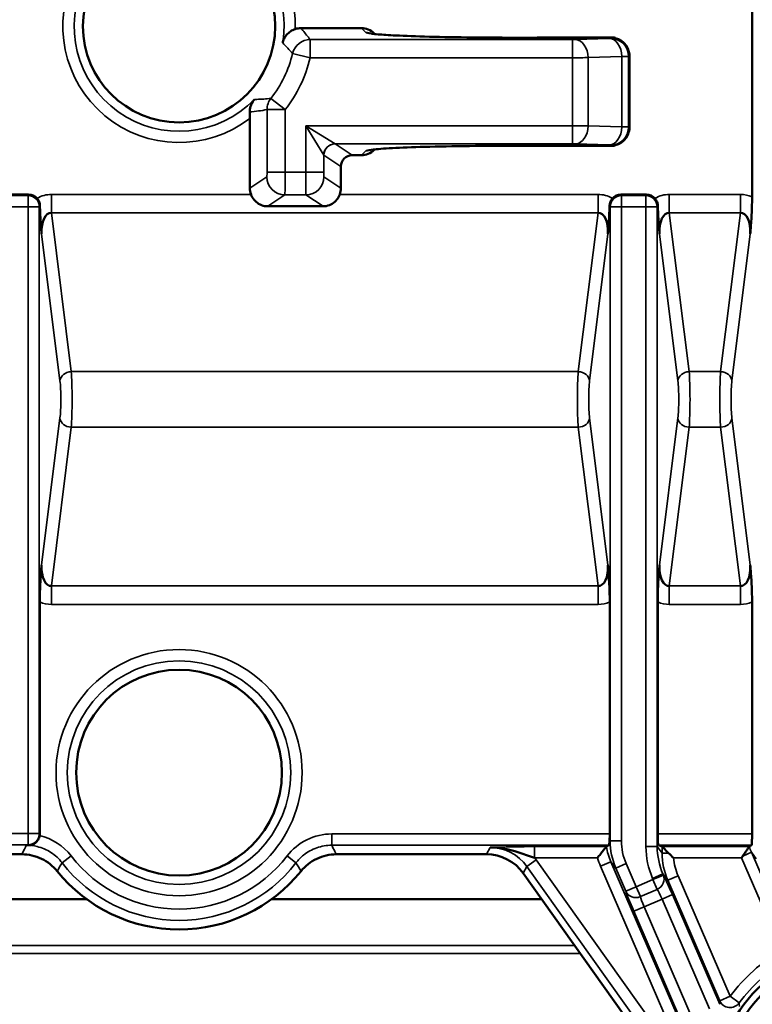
# Model space of a CAD drawing. Header units: millimetres. Extents: x 0 to 4638, y -120 to 1188.
# Tile 48 of 256: x 283 to 316, y 748 to 792. Entities that reach past the tile are written whole.
import ezdxf

# ---------------------------------------------------------------- set-up
doc = ezdxf.new("R2010")
doc.units = ezdxf.units.MM
doc.header["$LTSCALE"] = 2
doc.layers.add('Sichtbar (ISO)', color=7, linetype='Continuous', lineweight=50)
doc.layers.add('Sichtbar schmal (ISO)', color=7, linetype='Continuous', lineweight=35)

msp = doc.modelspace()

# ---------------------------------------------------------------- linework, layer by layer
at = {"layer": 'Sichtbar (ISO)'}
for p, q in [((315.7371, 794.4272), (315.7371, 783.9033)), ((298.4565, 791.3681), (295.7808, 791.3681)), ((299.0231, 791.1333), (299.0477, 791.1087)), ((307.4763, 790.9574), (309.516, 790.9574)), ((310.3159, 786.9597), (310.3159, 790.1575)), ((293.5266, 787.3745), (293.5266, 784.2957)), ((299.0231, 785.984), (299.0477, 786.0086)), ((309.516, 786.1599), (307.4763, 786.1599)), ((298.4565, 785.7492), (298.0531, 785.7492)), ((297.5533, 784.2957), (297.5533, 785.2498)), ((282.6071, 784.0172), (283.7409, 784.0172)), ((311.069, 784.0172), (309.9351, 784.0172)), ((294.3185, 783.4914), (296.7615, 783.4914)), ((284.2352, 766.0004), (284.2352, 755.758)), ((309.4408, 766.0004), (309.4408, 755.742)), ((311.5633, 766.0004), (311.5633, 755.742)), ((315.7371, 766.0004), (315.7371, 755.742)), ((311.6055, 755.2423), (311.7591, 755.181)), ((311.7613, 755.1794), (312.0475, 754.8932)), ((283.4457, 754.8401), (270.8036, 754.8401)), ((297.3436, 754.8401), (303.9895, 754.8401)), ((315.2704, 754.6813), (315.3249, 754.7642)), ((305.6178, 754.0006), (310.6083, 746.9906)), ((286.2799, 752.8629), (266.1449, 752.8629)), ((306.4278, 752.8629), (294.5095, 752.8629))]:
    msp.add_line(p, q, dxfattribs=at)
for centre, radius in [((290.3947, 791.4519), 4.25), ((290.3947, 758.4519), 4.5502), ((320.3947, 744.4519), 6.2657), ((320.3947, 744.4519), 5.95)]:
    msp.add_circle(centre, radius, dxfattribs=at)
for centre, radius, start, end in [((295.7808, 790.5682), 0.7999, 89.9987, 107.92447), ((296.8947, 784.9519), 2, 204.83186, 204.83445), ((290.3947, 758.4519), 6.9324, 218.91719, 321.08281)]:
    msp.add_arc(centre, radius, start, end, dxfattribs=at)
for centre, major_axis, ratio, start_param, end_param in [((298.4575, 790.5676), (0.5664, -0.5664), 0.9987828, 1.5707963, 2.3568035), ((298.4575, 786.5497), (0.5664, 0.5664), 0.9987828, 3.9263818, 4.712389), ((298.054, 785.2489), (0.4169, -0.2778), 0.9980229, 2.159478, 3.7284478), ((294.3277, 784.2971), (-0.6671, -0.4445), 0.9980229, 5.6963301, 6.0517412), ((296.7522, 784.2971), (-0.6671, 0.4445), 0.9980229, 3.3730367, 3.7284478), ((283.7333, 783.5095), (0.2265, 0.4565), 0.9811726, 5.8785222, 6.7362425), ((309.9427, 783.5095), (-0.2265, 0.4565), 0.9811726, 5.8301281, 6.6878484), ((311.0614, 783.5095), (0.2265, 0.4565), 0.9811726, 5.8785222, 6.7362425), ((284.8246, 782.1861), (-0.1263, 1.0109), 0.4907726, 6.1814492, 7.7017678), ((308.8514, 782.1861), (0.1263, 1.0109), 0.4907726, 4.8646028, 6.3849214), ((312.1527, 782.1861), (-0.1263, 1.0109), 0.4907726, 6.1814492, 7.7017678), ((315.1477, 782.1861), (0.1263, 1.0109), 0.4907726, 4.8646028, 6.3849214), ((284.8246, 767.7177), (-0.1263, -1.0109), 0.4907726, 4.8646028, 6.3849214), ((308.8514, 767.7177), (-0.1263, 1.0109), 0.4907726, 3.0398565, 4.5601751), ((312.1527, 767.7177), (-0.1263, -1.0109), 0.4907726, 4.8646028, 6.3849214), ((315.1477, 767.7177), (-0.1263, 1.0109), 0.4907726, 3.0398565, 4.5601751), ((283.7333, 755.7595), (-0.4664, 0.1862), 0.9955924, 3.3445233, 3.5198444), ((309.3971, 755.742), (0, -0.5), 0.0874887, 0.9955093, 1.5707963), ((311.607, 755.742), (0, 0.5), 0.0874887, 1.5707963, 3.1066861), ((315.6934, 755.742), (0, 0.5), 0.0874887, 4.1718015, 4.712389), ((309.3827, 754.7013), (-0.0891, 0.48), 0.0662287, 0.0233405, 0.0547211), ((312.5527, 755.2992), (-3.4755, -0.3632), 0.173864, 5.822755, 5.9103821), ((311.7575, 754.6813), (0, -0.5), 0.0874887, 3.0543262, 3.1066861), ((315.7516, 754.7254), (-0.133, 0.4559), 0.0534001, 0.0209879, 0.0397213), ((317.8602, 755.3053), (-2.317, -0.2422), 0.173864, 5.8762328, 6.0093859), ((303.9883, 752.8389), (0.9173, 1.779), 0.9992291, 5.8074407, 6.7589299)]:
    msp.add_ellipse(centre, major_axis=major_axis, ratio=ratio, start_param=start_param, end_param=end_param, dxfattribs=at)
for points, knots in [([(295.5346, 791.3293), (295.4974, 791.3172), (295.4613, 791.3027), (295.3902, 791.2684), (295.3558, 791.2486), (295.2542, 791.1806), (295.1954, 791.1262), (295.1021, 791.0144), (295.0656, 790.9564), (295.0099, 790.8386), (294.99, 790.7778), (294.9776, 790.7151), (294.9774, 790.7139), (294.9772, 790.7127)], [-0.10136259, -0.10136259, -0.10136259, -0.10136259, -0.08954504, -0.08954504, -0.07712049, -0.07712049, -0.05026199, -0.05026199, -0.02497561, -0.02497561, 0, 0, 0.00047919, 0.00047919, 0.00047919, 0.00047919]), ([(298.8984, 791.1293), (298.8984, 791.1293), (298.9155, 791.1259), (298.9944, 791.1143), (299.0849, 791.104), (299.3932, 791.077), (299.6619, 791.0598), (300.3914, 791.0243), (300.8957, 791.0064), (302.0391, 790.9773), (302.6945, 790.9659), (304.0556, 790.9508), (304.7785, 790.9469), (306.147, 790.9471), (306.8086, 790.9504), (307.4339, 790.9571)], [0.0933544, 0.0933544, 0.0933544, 0.0933544, 0.1429752, 0.1429752, 0.2423429, 0.2423429, 0.4107725, 0.4107725, 0.6223476, 0.6223476, 0.8366347, 0.8366347, 1.0508702, 1.0508702, 1.2471849, 1.2471849, 1.2471849, 1.2471849]), ([(293.727, 788.2206), (293.7265, 788.22), (293.7257, 788.2192), (293.6804, 788.1691), (293.6205, 788.089), (293.5592, 787.93), (293.5447, 787.8783), (293.5268, 787.7735), (293.5226, 787.7205), (293.5237, 787.6657)], [-0.082012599, -0.082012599, -0.082012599, -0.082012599, -0.081475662, -0.081475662, -0.037109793, -0.037109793, -0.017764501, -0.017764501, 0, 0, 0, 0]), ([(293.5237, 787.6657), (293.5239, 787.6567), (293.5241, 787.6478), (293.5258, 787.5593), (293.5266, 787.4592), (293.5266, 787.3745)], [-0.11205311, -0.11205311, -0.11205311, -0.11205311, -0.109253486, -0.109253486, -0.083854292, -0.083854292, -0.083854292, -0.083854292]), ([(307.4339, 786.1602), (306.7719, 786.1672), (306.0688, 786.1706), (304.6535, 786.1699), (303.9238, 786.1655), (302.5295, 786.149), (301.8492, 786.1362), (300.7079, 786.1047), (300.2209, 786.086), (299.4458, 786.0451), (299.1428, 786.021), (298.9365, 785.9951), (298.9, 785.9884), (298.8984, 785.988), (298.8984, 785.988), (298.8984, 785.988)], [0, 0, 0, 0, 0.2078342, 0.2078342, 0.4246165, 0.4246165, 0.6498539, 0.6498539, 0.862809, 0.862809, 1.0782876, 1.0782876, 1.1514097, 1.1514097, 1.1529202, 1.1529202, 1.1529202, 1.1529202]), ([(284.24, 783.5268), (284.2386, 783.5831), (284.2271, 783.6393), (284.1854, 783.7463), (284.156, 783.7959), (284.117, 783.8434)], [0.000317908, 0.000317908, 0.000317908, 0.000317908, 0.0178939, 0.0178939, 0.035128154, 0.035128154, 0.035128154, 0.035128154]), ([(293.5767, 784.0172), (293.5917, 783.9773), (293.6097, 783.9379), (293.6773, 783.8174), (293.7385, 783.7433), (293.8712, 783.6271), (293.953, 783.5762), (294.1309, 783.5083), (294.2273, 783.4914), (294.3185, 783.4914)], [-0.363757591, -0.363757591, -0.363757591, -0.363757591, -0.351531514, -0.351531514, -0.324545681, -0.324545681, -0.297199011, -0.297199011, -0.26985234, -0.26985234, -0.26985234, -0.26985234]), ([(296.7615, 783.4914), (296.8536, 783.4914), (296.9508, 783.5087), (297.1301, 783.5777), (297.2123, 783.6294), (297.3443, 783.7466), (297.4046, 783.8202), (297.471, 783.9394), (297.4886, 783.9781), (297.5033, 784.0172)], [0.269679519, 0.269679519, 0.269679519, 0.269679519, 0.297289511, 0.297289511, 0.324899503, 0.324899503, 0.351622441, 0.351622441, 0.363593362, 0.363593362, 0.363593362, 0.363593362]), ([(309.559, 783.8434), (309.5201, 783.796), (309.4908, 783.7465), (309.449, 783.6395), (309.4375, 783.5832), (309.4361, 783.5268)], [0, 0, 0, 0, 0.01725711, 0.01725711, 0.034924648, 0.034924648, 0.034924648, 0.034924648]), ([(311.5681, 783.5268), (311.5667, 783.5831), (311.5552, 783.6393), (311.5135, 783.7463), (311.4841, 783.7959), (311.4451, 783.8434)], [0.000317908, 0.000317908, 0.000317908, 0.000317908, 0.0178939, 0.0178939, 0.035128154, 0.035128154, 0.035128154, 0.035128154]), ([(315.7371, 783.9047), (315.7371, 783.7481), (315.7347, 783.5967), (315.7256, 783.2946), (315.7188, 783.1495), (315.7036, 782.8877), (315.6954, 782.7708), (315.6759, 782.5112), (315.661, 782.3252), (315.6575, 782.2801), (315.6574, 782.2789), (315.6574, 782.278), (315.6574, 782.2779), (315.6573, 782.2781)], [0, 0, 0, 0, 0.04611054, 0.04611054, 0.09555667, 0.09555667, 0.13957882, 0.13957882, 0.19801742, 0.19801742, 0.20411492, 0.20411492, 0.20497916, 0.20497916, 0.20497916, 0.20497916]), ([(284.3151, 782.2781), (284.315, 782.278), (284.315, 782.2781), (284.315, 782.2789), (284.3149, 782.2804), (284.3143, 782.2879), (284.3141, 782.2907), (284.3136, 782.2973), (284.3132, 782.3024), (284.3121, 782.3164), (284.3113, 782.3263), (284.2963, 782.5162), (284.2829, 782.6832), (284.2644, 782.9604), (284.2579, 783.0691), (284.2472, 783.2942), (284.243, 783.4079), (284.24, 783.5268)], [0.000087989, 0.000087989, 0.000087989, 0.000087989, 0.000115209, 0.000115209, 0.000297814, 0.000297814, 0.000375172, 0.000375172, 0.000536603, 0.000536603, 0.000873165, 0.000873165, 0.007155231, 0.007155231, 0.010975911, 0.010975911, 0.014565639, 0.014565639, 0.014565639, 0.014565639]), ([(309.4361, 783.5268), (309.4331, 783.4079), (309.4288, 783.2942), (309.4182, 783.0691), (309.4117, 782.9604), (309.3931, 782.6832), (309.3797, 782.5162), (309.3648, 782.3263), (309.364, 782.3164), (309.3629, 782.3024), (309.3625, 782.2973), (309.362, 782.2907), (309.3618, 782.2879), (309.3612, 782.2804), (309.3611, 782.2789), (309.361, 782.2781), (309.361, 782.278), (309.361, 782.2781)], [0.00025546, 0.00025546, 0.00025546, 0.00025546, 0.03737805, 0.03737805, 0.07688899, 0.07688899, 0.14185394, 0.14185394, 0.14533444, 0.14533444, 0.14700385, 0.14700385, 0.14780385, 0.14780385, 0.14969223, 0.14969223, 0.14997372, 0.14997372, 0.14997372, 0.14997372]), ([(311.6431, 782.2781), (311.6431, 782.278), (311.6431, 782.2781), (311.643, 782.2789), (311.6429, 782.2804), (311.6424, 782.2879), (311.6421, 782.2907), (311.6416, 782.2973), (311.6412, 782.3024), (311.6401, 782.3164), (311.6393, 782.3263), (311.6244, 782.5162), (311.611, 782.6832), (311.5924, 782.9604), (311.586, 783.0691), (311.5753, 783.2942), (311.5711, 783.4079), (311.5681, 783.5268)], [0.000087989, 0.000087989, 0.000087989, 0.000087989, 0.000115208, 0.000115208, 0.000297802, 0.000297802, 0.000375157, 0.000375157, 0.000536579, 0.000536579, 0.000873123, 0.000873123, 0.007154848, 0.007154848, 0.010975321, 0.010975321, 0.014564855, 0.014564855, 0.014564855, 0.014564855]), ([(284.2352, 765.9991), (284.2352, 766.1556), (284.2377, 766.3069), (284.2468, 766.609), (284.2535, 766.7542), (284.2688, 767.016), (284.277, 767.1329), (284.2965, 767.3925), (284.3114, 767.5785), (284.3149, 767.6236), (284.315, 767.6249), (284.315, 767.6257), (284.315, 767.6258), (284.3151, 767.6257)], [0, 0, 0, 0, 0.04609364, 0.04609364, 0.09554176, 0.09554176, 0.13957137, 0.13957137, 0.19801913, 0.19801913, 0.2041165, 0.2041165, 0.20498074, 0.20498074, 0.20498074, 0.20498074]), ([(309.361, 767.6257), (309.361, 767.6258), (309.361, 767.6257), (309.3611, 767.6249), (309.3612, 767.6236), (309.3647, 767.5785), (309.3796, 767.3925), (309.3991, 767.1329), (309.4073, 767.016), (309.4225, 766.7542), (309.4293, 766.609), (309.4383, 766.3069), (309.4408, 766.1556), (309.4408, 765.9991)], [0.0000877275, 0.0000877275, 0.0000877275, 0.0000877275, 0.0001121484, 0.0001121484, 0.0002844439, 0.0002844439, 0.0019360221, 0.0019360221, 0.0031801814, 0.0031801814, 0.0045774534, 0.0045774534, 0.0058799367, 0.0058799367, 0.0058799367, 0.0058799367]), ([(311.5633, 765.9991), (311.5633, 766.1556), (311.5658, 766.3069), (311.5749, 766.609), (311.5816, 766.7542), (311.5969, 767.016), (311.6051, 767.1329), (311.6245, 767.3925), (311.6395, 767.5785), (311.643, 767.6236), (311.6431, 767.6249), (311.6431, 767.6257), (311.6431, 767.6258), (311.6431, 767.6257)], [0, 0, 0, 0, 0.04609364, 0.04609364, 0.09554176, 0.09554176, 0.13957137, 0.13957137, 0.19801915, 0.19801915, 0.20411652, 0.20411652, 0.20498075, 0.20498075, 0.20498075, 0.20498075]), ([(315.6573, 767.6257), (315.6574, 767.6258), (315.6574, 767.6257), (315.6574, 767.6249), (315.6575, 767.6236), (315.661, 767.5785), (315.6759, 767.3925), (315.6954, 767.1329), (315.7036, 767.016), (315.7189, 766.7542), (315.7256, 766.609), (315.7347, 766.3069), (315.7371, 766.1556), (315.7371, 765.9991)], [0.0000877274, 0.0000877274, 0.0000877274, 0.0000877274, 0.0001121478, 0.0001121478, 0.0002844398, 0.0002844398, 0.001935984, 0.001935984, 0.0031801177, 0.0031801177, 0.0045773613, 0.0045773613, 0.0058798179, 0.0058798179, 0.0058798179, 0.0058798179]), ([(283.7712, 755.2445), (283.7944, 755.245), (283.82, 755.248), (283.8937, 755.2628), (283.9697, 755.2887), (284.0872, 755.3872), (284.1263, 755.4314), (284.1754, 755.5137), (284.1901, 755.5442), (284.2132, 755.6069), (284.2218, 755.6384), (284.2275, 755.6707)], [0.000050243, 0.000050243, 0.000050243, 0.000050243, 0.007749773, 0.007749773, 0.026452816, 0.026452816, 0.036705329, 0.036705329, 0.042032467, 0.042032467, 0.046978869, 0.046978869, 0.046978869, 0.046978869]), ([(309.4338, 755.47), (309.4312, 755.4238), (309.4291, 755.3829), (309.4248, 755.3114), (309.4223, 755.2796), (309.4165, 755.25), (309.4139, 755.2439), (309.411, 755.2423)], [-0.053357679, -0.053357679, -0.053357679, -0.053357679, -0.037733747, -0.037733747, -0.018866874, -0.018866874, -0.007313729, -0.007313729, -0.007313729, -0.007313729]), ([(315.7309, 755.4847), (315.7282, 755.4325), (315.727, 755.3863), (315.725, 755.3114), (315.7241, 755.2796), (315.7204, 755.25), (315.7183, 755.2439), (315.7158, 755.2423)], [0.096501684, 0.096501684, 0.096501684, 0.096501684, 0.113758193, 0.113758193, 0.132616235, 0.132616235, 0.144161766, 0.144161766, 0.144161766, 0.144161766]), ([(283.6407, 755.2423), (283.6433, 755.2424), (283.646, 755.2424), (283.6487, 755.2425), (283.6895, 755.2432), (283.7304, 755.2438), (283.7712, 755.2445)], [0, 0, 0, 0, 0.0612796, 0.0612796, 0.0612796, 1, 1, 1, 1]), ([(306.121, 754.6813), (305.6476, 754.848), (305.1851, 755.0278), (304.7122, 755.1036), (304.5258, 755.1335), (304.3371, 755.1494), (304.1479, 755.1473)], [0, 0, 0, 0, 0.71724942, 0.71724942, 0.71724942, 0.99999999, 0.99999999, 0.99999999, 0.99999999]), ([(308.9005, 754.6813), (308.9012, 754.6823), (308.9018, 754.6832), (308.9442, 754.7404), (308.9864, 754.7964), (309.0698, 754.9049), (309.1111, 754.9576), (309.1856, 755.051), (309.219, 755.0921), (309.2579, 755.1393), (309.2689, 755.1526), (309.285, 755.1719), (309.29, 755.1779), (309.292, 755.1803)], [-0.085777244, -0.085777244, -0.085777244, -0.085777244, -0.085441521, -0.085441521, -0.064577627, -0.064577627, -0.043050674, -0.043050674, -0.021754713, -0.021754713, -0.010648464, -0.010648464, 0, 0, 0, 0]), ([(312.0475, 754.8932), (312.1158, 754.825), (312.1902, 754.7533), (312.2661, 754.6834), (312.2672, 754.6824), (312.2683, 754.6813)], [0, 0, 0, 0, 0.9855339, 0.9855339, 1, 1, 1, 1]), ([(315.3249, 754.7642), (315.3585, 754.8152), (315.392, 754.8651), (315.4568, 754.9592), (315.488, 755.0035), (315.5449, 755.0828), (315.5702, 755.117), (315.5975, 755.1537), (315.6047, 755.1634), (315.614, 755.1757), (315.6167, 755.1792), (315.6178, 755.1807)], [-0.074448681, -0.074448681, -0.074448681, -0.074448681, -0.056024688, -0.056024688, -0.037333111, -0.037333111, -0.017775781, -0.017775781, -0.008030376, -0.008030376, 0, 0, 0, 0]), ([(285.0009, 754.097), (284.9087, 754.2112), (284.8042, 754.3149), (284.5714, 754.4999), (284.4434, 754.5799), (284.1717, 754.7097), (284.029, 754.7591), (283.7389, 754.824), (283.5925, 754.8401), (283.4457, 754.8401)], [-0.17838998, -0.17838998, -0.17838998, -0.17838998, -0.13435313, -0.13435313, -0.08919499, -0.08919499, -0.04403754, -0.04403754, 0, 0, 0, 0]), ([(297.3436, 754.8401), (297.1968, 754.8401), (297.0505, 754.824), (296.7603, 754.7591), (296.6176, 754.7097), (296.346, 754.5799), (296.2179, 754.4999), (295.9852, 754.3149), (295.8807, 754.2112), (295.7885, 754.097)], [-0.17838998, -0.17838998, -0.17838998, -0.17838998, -0.13435243, -0.13435243, -0.08919499, -0.08919499, -0.04403685, -0.04403685, 0, 0, 0, 0])]:
    msp.add_open_spline(points, degree=3, knots=knots, dxfattribs=at)
for points in [[(307.4332, 790.9572), (307.4476, 790.9573), (307.4619, 790.9574), (307.4763, 790.9574)], [(307.4763, 790.9571), (307.4622, 790.9573), (307.4481, 790.9573), (307.434, 790.9571)], [(309.516, 790.9574), (309.5693, 790.9574), (309.623, 790.9519), (309.6755, 790.9409)], [(310.3013, 790.3072), (310.3109, 790.2579), (310.3159, 790.2076), (310.3159, 790.1575)], [(310.3159, 786.9597), (310.3159, 786.9065), (310.3104, 786.8528), (310.2994, 786.8003)], [(307.4763, 786.1599), (307.4619, 786.1599), (307.4475, 786.16), (307.4332, 786.1601)], [(307.4339, 786.1602), (307.4481, 786.16), (307.4622, 786.16), (307.4763, 786.1602)], [(309.6657, 786.1745), (309.6164, 786.1648), (309.5661, 786.1599), (309.516, 786.1599)], [(286.2799, 752.8629), (286.2844, 752.8629), (286.2889, 752.8628), (286.2935, 752.8628)], [(294.4959, 752.8628), (294.5004, 752.8628), (294.505, 752.8629), (294.5095, 752.8629)]]:
    msp.add_open_spline(points, degree=3, dxfattribs=at)
at = {"layer": 'Sichtbar schmal (ISO)'}
for p, q in [((298.6492, 791.1754), (298.4565, 791.3681)), ((296.1944, 790.8624), (307.7899, 790.8624)), ((296.1944, 790.0629), (296.1944, 790.8624)), ((307.4763, 790.9574), (307.4763, 790.9571)), ((309.516, 790.9571), (307.4763, 790.9571)), ((307.7899, 790.0629), (307.7899, 790.8624)), ((307.9289, 790.8644), (309.4174, 790.9146)), ((309.4783, 790.9193), (309.516, 790.9571)), ((309.516, 790.9574), (309.516, 790.9571)), ((296.1944, 790.0629), (295.4169, 790.2491)), ((310.3156, 790.1575), (310.2778, 790.1198)), ((310.3156, 786.9597), (310.3156, 790.1575)), ((310.3159, 790.1575), (310.3156, 790.1575)), ((307.7899, 790.0629), (296.1944, 790.0629)), ((307.7899, 787.0544), (307.7899, 790.0629)), ((309.9731, 790.1151), (308.4846, 790.0649)), ((308.4846, 790.0649), (308.4846, 787.0524)), ((309.9731, 787.0022), (309.9731, 790.1151)), ((310.2778, 790.1198), (310.2778, 786.9975)), ((295.0852, 787.7687), (294.4564, 788.2625)), ((294.2863, 784.995), (294.2863, 787.7687)), ((294.2863, 787.7687), (295.0852, 787.7687)), ((295.0852, 787.7687), (295.0852, 784.995)), ((295.9948, 784.995), (295.9948, 787.0544)), ((295.9948, 787.0544), (307.7899, 787.0544)), ((297.293, 786.2555), (295.9948, 787.0544)), ((295.9948, 787.0544), (296.7937, 785.7562)), ((307.7899, 787.0544), (307.7899, 786.2549)), ((308.4846, 787.0524), (309.9731, 787.0022)), ((310.2778, 786.9975), (310.3156, 786.9597)), ((310.3159, 786.9597), (310.3156, 786.9597)), ((307.7899, 786.2549), (297.2942, 786.2549)), ((297.2942, 786.2549), (298.0531, 785.7492)), ((309.4174, 786.2027), (307.9289, 786.2529)), ((298.4565, 785.7492), (298.6492, 785.9419)), ((307.4763, 786.1602), (309.516, 786.1602)), ((307.4763, 786.1599), (307.4763, 786.1602)), ((309.516, 786.1602), (309.4783, 786.1979)), ((309.516, 786.1599), (309.516, 786.1602)), ((296.7937, 785.7562), (296.7937, 784.995)), ((297.5533, 785.2498), (296.7949, 785.7552)), ((294.2863, 784.995), (295.0852, 784.995)), ((295.0852, 784.995), (295.9948, 784.995)), ((295.9948, 784.995), (296.7937, 784.995)), ((293.5266, 784.2957), (294.2762, 784.7951)), ((296.8038, 784.7951), (297.5533, 784.2957)), ((282.6322, 783.9667), (283.7158, 783.9667)), ((283.7158, 783.9667), (283.7409, 784.0172)), ((283.7158, 783.4742), (283.7158, 783.9667)), ((284.7494, 784.0172), (293.5767, 784.0172)), ((284.7494, 784.0172), (284.7494, 783.1981)), ((295.0751, 783.9956), (294.3185, 783.4914)), ((296.0049, 783.9956), (295.0751, 783.9956)), ((296.7615, 783.4914), (296.0049, 783.9956)), ((297.5033, 784.0172), (308.9267, 784.0172)), ((308.9267, 783.1981), (308.9267, 784.0172)), ((309.9351, 784.0172), (309.9602, 783.9667)), ((309.9602, 783.9667), (311.0439, 783.9667)), ((309.9602, 783.4742), (309.9602, 783.9667)), ((311.0439, 783.9667), (311.069, 784.0172)), ((311.0439, 783.4742), (311.0439, 783.9667)), ((312.0774, 784.0172), (315.223, 784.0172)), ((312.0774, 783.1981), (312.0774, 784.0172)), ((315.223, 783.1981), (315.223, 784.0172)), ((283.7158, 783.4742), (282.6322, 783.4742)), ((283.7158, 755.7665), (283.7158, 783.4742)), ((283.7158, 783.4742), (284.2139, 783.4742)), ((284.24, 783.5268), (284.2139, 783.4742)), ((284.2139, 783.4742), (284.2139, 755.7665)), ((308.9267, 783.1981), (284.7494, 783.1981)), ((284.7494, 783.1981), (285.6262, 776.1806)), ((308.0499, 776.1806), (308.9267, 783.1981)), ((309.4621, 783.4742), (309.4361, 783.5268)), ((309.4621, 755.4328), (309.4621, 783.4742)), ((309.4621, 783.4742), (309.9602, 783.4742)), ((309.9602, 783.4742), (309.9602, 755.4328)), ((311.0439, 783.4742), (309.9602, 783.4742)), ((311.0439, 755.1807), (311.0439, 783.4742)), ((311.0439, 783.4742), (311.542, 783.4742)), ((311.5681, 783.5268), (311.542, 783.4742)), ((311.542, 783.4742), (311.542, 755.1807)), ((315.223, 783.1981), (312.0774, 783.1981)), ((312.0774, 783.1981), (312.9542, 776.1806)), ((314.3462, 776.1806), (315.223, 783.1981)), ((285.1281, 775.771), (284.3151, 782.2779)), ((309.361, 782.2779), (308.548, 775.771)), ((312.4561, 775.771), (311.6431, 782.2779)), ((315.6573, 782.2779), (314.8443, 775.771)), ((285.6262, 776.1806), (308.0499, 776.1806)), ((312.9542, 776.1806), (314.3462, 776.1806)), ((284.3151, 767.6258), (285.1281, 774.1327)), ((308.548, 774.1327), (309.361, 767.6258)), ((311.6431, 767.6258), (312.4561, 774.1327)), ((314.8443, 774.1327), (315.6573, 767.6258)), ((285.6262, 773.7231), (284.7494, 766.7057)), ((308.0499, 773.7231), (285.6262, 773.7231)), ((308.9267, 766.7057), (308.0499, 773.7231)), ((312.9542, 773.7231), (312.0774, 766.7057)), ((314.3462, 773.7231), (312.9542, 773.7231)), ((315.223, 766.7057), (314.3462, 773.7231)), ((284.7494, 766.7057), (308.9267, 766.7057)), ((284.7494, 766.7057), (284.7494, 765.8865)), ((308.9267, 766.7057), (308.9267, 765.8865)), ((312.0774, 766.7057), (315.223, 766.7057)), ((312.0774, 766.7057), (312.0774, 765.8865)), ((315.223, 766.7057), (315.223, 765.8865)), ((308.9267, 765.8865), (284.7494, 765.8865)), ((315.223, 765.8865), (312.0774, 765.8865)), ((282.6322, 755.7665), (283.7158, 755.7665)), ((284.2139, 755.7665), (283.7158, 755.7665)), ((283.7158, 755.2668), (283.7158, 755.7665)), ((284.2139, 755.7665), (284.2352, 755.758)), ((297.1487, 755.742), (309.4408, 755.742)), ((297.1487, 755.2423), (297.1487, 755.742)), ((309.4338, 755.47), (309.4621, 755.4328)), ((309.4621, 755.4328), (309.9602, 755.4328)), ((315.7371, 755.742), (311.5633, 755.742)), ((315.7585, 755.4486), (315.7309, 755.4847)), ((283.7158, 755.2668), (282.6322, 755.2668)), ((283.7713, 755.2446), (283.7158, 755.2668)), ((309.411, 755.2423), (297.1487, 755.2423)), ((304.1479, 755.1473), (303.9895, 754.8401)), ((306.121, 755.181), (309.2928, 755.181)), ((306.121, 754.6813), (306.121, 755.181)), ((311.542, 755.1807), (311.0439, 755.1807)), ((311.542, 755.1807), (311.7613, 754.8932)), ((311.6055, 755.2423), (315.7158, 755.2423)), ((311.7591, 755.181), (315.6181, 755.181)), ((311.7613, 754.8932), (311.7613, 755.1794)), ((311.7613, 754.8932), (312.0475, 754.8932)), ((315.7076, 754.9293), (315.3249, 754.7642)), ((315.7076, 754.9293), (315.9224, 754.6479)), ((315.7076, 754.9293), (317.5043, 750.7645)), ((285.2235, 754.4641), (285.6192, 754.7693)), ((295.5659, 754.4641), (295.1702, 754.7693)), ((305.7762, 754.3078), (306.1833, 754.5976)), ((308.9005, 754.6813), (306.121, 754.6813)), ((311.2846, 747.432), (306.1833, 754.5976)), ((309.0356, 754.3137), (309.4944, 754.5117)), ((309.7092, 754.2302), (309.4944, 754.5117)), ((309.4944, 754.5117), (313.9261, 744.239)), ((315.2704, 754.6813), (312.2683, 754.6813)), ((317.0455, 750.5666), (315.2704, 754.6813)), ((305.6178, 754.0006), (305.7762, 754.3078)), ((305.7762, 754.3078), (310.8775, 747.1422)), ((313.4304, 744.1265), (309.0356, 754.3137)), ((309.7092, 754.2302), (310.168, 754.4282)), ((310.1499, 753.2086), (309.7092, 754.2302)), ((310.168, 754.4282), (310.6088, 753.4066)), ((310.6088, 753.4066), (311.3548, 753.7279)), ((311.7937, 753.9721), (311.3348, 753.7741)), ((311.3548, 753.7279), (311.3348, 753.7741)), ((311.8136, 753.9259), (311.3548, 753.7279)), ((311.3548, 753.7279), (311.5435, 753.2899)), ((311.7937, 753.9721), (311.8136, 753.9259)), ((312.0084, 753.6906), (311.7937, 753.9721)), ((312.0084, 753.6906), (312.4672, 753.8886)), ((314.3056, 748.3658), (312.0084, 753.6906)), ((312.4672, 753.8886), (314.7644, 748.5637)), ((310.1499, 753.2086), (310.6088, 753.4066)), ((310.7975, 752.9685), (310.6088, 753.4066)), ((310.7975, 752.9685), (311.5435, 753.2899)), ((311.7551, 752.8617), (310.9642, 752.521)), ((312.2139, 753.0596), (311.7551, 752.8617)), ((313.8477, 748.0111), (311.7551, 752.8617)), ((312.2139, 753.0596), (314.3065, 748.209)), ((310.5054, 752.323), (310.9642, 752.521)), ((310.5054, 752.323), (314.0206, 744.1747)), ((310.9642, 752.521), (314.0926, 745.2692)), ((307.8897, 750.8093), (265.4852, 750.8093)), ((265.4852, 750.4558), (308.1414, 750.4558)), ((314.3056, 748.3658), (314.7644, 748.5637)), ((315.1677, 748.2692), (314.7644, 748.5637))]:
    msp.add_line(p, q, dxfattribs=at)
for radius in [5.4416, 4.9419]:
    msp.add_circle((290.3947, 758.4519), radius, dxfattribs=at)
for centre, radius, start, end in [((290.3947, 791.4519), 5.1414, 358.63352, 307.52912), ((290.3947, 791.4519), 4.6417, 350.83737, 315.88216), ((290.3947, 791.4519), 5.1643, 321.85978, 346.53193), ((290.3947, 791.4519), 5.9638, 321.85978, 346.53193), ((290.3947, 758.4519), 6.5302, 217.6375, 322.3625), ((290.3947, 758.4519), 6.0305, 217.6375, 322.3625), ((320.3947, 744.4519), 6.9718, 118.71035, 143.85901), ((320.3947, 744.4519), 6.4725, 118.71035, 143.85901)]:
    msp.add_arc(centre, radius, start, end, dxfattribs=at)
for centre, major_axis, ratio, start_param, end_param in [((298.6492, 790.3759), (0.5657, 0.5657), 0.9987828, 0.4211007, 0.7860072), ((305.445, 791.1837), (6.8, 0), 0.0349208, 3.1764992, 5.0157339), ((296.1944, 790.0629), (0.6281, 0.4955), 0.9990124, 0.9034096, 2.238183), ((307.7899, 790.8694), (-0.2, 0), 0.0349208, 1.5707963, 2.3387412), ((307.9289, 790.0649), (-0.027, 0.7995), 0.6944541, 4.6889745, 6.2346636), ((309.2785, 790.9196), (0.2, 0), 0.0349208, 5.4803339, 6.2482787), ((309.4174, 790.1151), (-0.027, 0.7995), 0.6944541, 4.6889745, 6.2346636), ((309.4783, 790.1198), (0.5657, -0.5657), 0.9987828, 0.7860072, 2.3555855), ((309.5157, 790.1572), (0.5657, -0.5657), 0.9996962, 0.7860072, 2.3555855), ((307.7899, 790.0699), (1, 0), 0.0069842, 4.712389, 5.4803339), ((309.2785, 790.1201), (-1, 0), 0.0069842, 2.3387412, 3.1066861), ((295.0852, 787.7687), (0.1528, -0.7853), 0.9985778, 3.8552369, 4.5204717), ((292.9973, 791.4519), (5.1049, 0), 0.7456588, 4.8156946, 4.967654), ((307.7899, 787.0474), (1, 0), 0.0069842, 0.8028515, 1.5707963), ((307.9289, 787.0524), (-0.027, -0.7995), 0.6944541, 0.0485217, 1.5942108), ((309.4174, 787.0022), (-0.027, -0.7995), 0.6944541, 0.0485217, 1.5942108), ((309.4783, 786.9975), (0.5657, 0.5657), 0.9987828, 3.9275998, 5.4971782), ((309.5157, 786.9601), (0.5657, 0.5657), 0.9996962, 3.9275998, 5.4971782), ((309.2785, 786.9972), (-1, 0), 0.0069842, 3.1764992, 3.9444441), ((297.293, 785.7562), (0.3536, 0.3536), 0.9972647, 0.7867677, 2.354825), ((297.2942, 785.7552), (0.2773, 0.4161), 0.9980229, 0.5886817, 2.1576515), ((297.2966, 787.0544), (0, 0.8), 0.0851626, 3.0892328, 3.1066861), ((307.7899, 786.2479), (-0.2, 0), 0.0349208, 3.9444441, 4.712389), ((305.445, 785.9336), (6.8, 0), 0.0349208, 1.2674515, 3.1066861), ((298.6492, 786.7414), (0.5657, -0.5657), 0.9987828, 5.4971782, 5.8620846), ((309.2785, 786.1977), (0.2, 0), 0.0349208, 0.0349066, 0.8028515), ((296.7973, 787.0544), (0, -1.3), 0.0524078, 6.2308254, 6.2482787), ((294.2758, 784.995), (0, -0.2), 0.0524078, 0.0349066, 1.5707963), ((295.0747, 784.995), (0, 1), 0.0104816, 3.1764992, 4.712389), ((296.0053, 784.995), (0, 1), 0.0104816, 1.5707963, 3.1066861), ((296.8042, 784.995), (0, -0.2), 0.0524078, 4.712389, 6.2482787), ((295.0751, 784.7951), (-0.4436, 0.6657), 0.9980229, 0.9839411, 2.552911), ((296.0049, 784.7951), (-0.4436, -0.6657), 0.9980229, 0.5886817, 2.1576515), ((283.7158, 783.4742), (0.4479, -0.2222), 0.9811726, 0.4681922, 2.0238535), ((284.8246, 782.1861), (-0.2276, 1.8217), 0.8170565, 6.1814492, 6.6206725), ((308.8514, 782.1861), (0.2276, 1.8217), 0.8170565, 5.9456981, 6.3849214), ((309.9602, 783.4742), (-0.4479, -0.2222), 0.9811726, 4.2593318, 5.8149931), ((311.0439, 783.4742), (0.4479, -0.2222), 0.9811726, 0.4681922, 2.0238535), ((312.1527, 782.1861), (-0.2276, 1.8217), 0.8170565, 6.1814492, 6.6206725), ((315.1477, 782.1861), (0.2276, 1.8217), 0.8170565, 6.0327399, 6.3849214), ((285.6262, 775.771), (-0.4961, -0.062), 0.8170565, 4.6106529, 6.1314379), ((285.0779, 774.9519), (0, -1), 0.0874887, 0.6108652, 2.5307274), ((285.576, 774.9519), (0, 1.5), 0.0583258, 3.7524579, 5.6723201), ((308.1001, 774.9519), (0, 1.5), 0.0583258, 0.6108652, 2.5307274), ((308.0499, 775.771), (0.4961, -0.062), 0.8170565, 0.1517474, 1.6725324), ((308.5982, 774.9519), (0, -1), 0.0874887, 3.7524579, 5.6723201), ((312.9542, 775.771), (-0.4961, -0.062), 0.8170565, 4.6106529, 6.1314379), ((312.406, 774.9519), (0, -1), 0.0874887, 0.6108652, 2.5307274), ((312.9041, 774.9519), (0, 1.5), 0.0583258, 3.7524579, 5.6723201), ((314.3964, 774.9519), (0, 1.5), 0.0583258, 0.6108652, 2.5307274), ((314.3462, 775.771), (0.4961, -0.062), 0.8170565, 0.1517474, 1.6725324), ((314.8945, 774.9519), (0, -1), 0.0874887, 3.7524579, 5.6723201), ((285.6262, 774.1327), (-0.4961, 0.062), 0.8170565, 0.1517474, 1.6725324), ((308.0499, 774.1327), (0.4961, 0.062), 0.8170565, 4.6106529, 6.1314379), ((312.9542, 774.1327), (-0.4961, 0.062), 0.8170565, 0.1517474, 1.6725324), ((314.3462, 774.1327), (0.4961, 0.062), 0.8170565, 4.6106529, 6.1314379), ((284.8246, 767.7177), (-0.2276, -1.8217), 0.8170565, 6.0327399, 6.3849214), ((308.8514, 767.7177), (-0.2276, 1.8217), 0.8170565, 3.0398565, 3.3920381), ((312.1527, 767.7177), (-0.2276, -1.8217), 0.8170565, 6.0327399, 6.3849214), ((315.1477, 767.7177), (-0.2276, 1.8217), 0.8170565, 3.0398565, 3.3920381), ((283.7158, 755.7665), (-0.1854, -0.4644), 0.9955924, 0.3812934, 1.9490481), ((283.7862, 753.5471), (2.1123, -1.014), 0.9216681, 1.0706949, 1.7950868), ((312.4698, 755.4079), (-1.8326, 2.4014), 0.9931332, 0.9139621, 1.3237864), ((312.4698, 755.4079), (-1.5324, 2.0079), 0.989761, 0.9139621, 1.3237864), ((304.1464, 753.1455), (0.9176, 1.7797), 0.9988442, 5.8074407, 6.7589299), ((312.2581, 755.6853), (-1.8451, 2.4177), 0.9864116, 1.0931849, 1.3237864), ((314.5573, 755.1457), (-2.1453, 2.8111), 0.989761, 0.9139621, 1.3237864), ((314.5573, 755.1457), (-1.8451, 2.4177), 0.9864116, 0.9139621, 1.3237864), ((314.769, 754.8683), (-1.8326, 2.4014), 0.9931332, 0.9139621, 1.3237864), ((317.5506, 755.711), (1.2321, -1.6145), 0.9847453, 4.3336602, 4.465379), ((304.1464, 753.1455), (1.1466, 2.2237), 0.9992291, 5.8074407, 5.8492011), ((312.2581, 755.6853), (-2.1453, 2.8111), 0.989761, 1.2128687, 1.3237864), ((314.769, 754.8683), (-1.5324, 2.0079), 0.989761, 0.9982391, 1.3237864), ((311.3548, 753.7279), (0.4344, 0.2475), 0.9534053, 4.6064194, 6.1672467), ((312.1818, 753.0458), (0.3961, -0.9182), 0.0349208, 1.570778, 2.8368816), ((310.6088, 753.4066), (-0.4782, -0.1462), 0.9534153, 0.1159509, 1.6757762), ((310.5374, 752.3369), (0.3961, -0.9182), 0.0349208, 3.4462669, 4.7123706), ((311.723, 752.8479), (-0.1983, 0.459), 0.0698415, 4.7123152, 5.9784189), ((290.3947, 759.3451), (0, -7.6864), 0.9961655, 5.7158434, 5.7319392), ((290.3947, 759.3451), (0, -7.6864), 0.9961655, 0.5512461, 0.5673419), ((310.9963, 752.5348), (-0.1983, 0.459), 0.0698415, 0.3046189, 1.5707226), ((770.46, -300.8021), (-454.6691, 1053.9265), 0.0348995, 0.0811901, 0.0827251), ((314.7644, 748.5637), (-0.5, -0.0011), 0.996098, 0.4065498, 2.5067963), ((930.6618, -386.8094), (-614.0449, 1140.0695), 0.0372039, 0.075683, 0.0770567)]:
    msp.add_ellipse(centre, major_axis=major_axis, ratio=ratio, start_param=start_param, end_param=end_param, dxfattribs=at)
for points, knots in [([(295.7808, 791.3681), (295.8101, 791.3336), (295.8392, 791.299), (295.8681, 791.2645), (295.9801, 791.1305), (296.0887, 790.9964), (296.1944, 790.8624)], [0, 0, 0, 0, 0.204909, 0.204909, 0.204909, 1, 1, 1, 1]), ([(293.727, 788.2206), (293.7348, 788.2206), (293.7426, 788.2205), (293.7504, 788.2205), (293.7762, 788.2205), (293.802, 788.2206), (293.8278, 788.2209), (293.9311, 788.2222), (294.0348, 788.2261), (294.1388, 788.2329), (294.2444, 788.2398), (294.3502, 788.2496), (294.4564, 788.2625)], [0, 0, 0, 0, 0.032248, 0.032248, 0.032248, 0.139048, 0.139048, 0.139048, 0.566249, 0.566249, 0.566249, 1, 1, 1, 1]), ([(283.4457, 754.8401), (283.4954, 754.9441), (283.5456, 755.048), (283.5964, 755.152), (283.6111, 755.1821), (283.6259, 755.2122), (283.6407, 755.2423)], [0, 0, 0, 0, 0.7753356, 0.7753356, 0.7753356, 1, 1, 1, 1]), ([(285.2235, 754.4641), (285.0869, 754.6413), (284.9178, 754.7974), (284.7303, 754.9193), (284.5427, 755.0413), (284.3315, 755.1325), (284.1142, 755.1855), (283.9597, 755.2231), (283.7996, 755.2424), (283.6407, 755.2423)], [0, 0, 0, 0, 0.3696173, 0.3696173, 0.3696173, 0.7392269, 0.7392269, 0.7392269, 1, 1, 1, 1]), ([(297.1487, 755.2423), (296.925, 755.2424), (296.6981, 755.2038), (296.487, 755.1297), (296.2759, 755.0557), (296.0747, 754.9442), (295.9, 754.8044), (295.7759, 754.7051), (295.6629, 754.59), (295.5659, 754.4641)], [0, 0, 0, 0, 0.3696173, 0.3696173, 0.3696173, 0.7392269, 0.7392269, 0.7392269, 1, 1, 1, 1]), ([(297.1487, 755.2423), (297.1946, 755.1489), (297.2401, 755.0554), (297.2851, 754.962), (297.3047, 754.9214), (297.3242, 754.8807), (297.3436, 754.8401)], [0, 0, 0, 0, 0.6970595, 0.6970595, 0.6970595, 1, 1, 1, 1]), ([(304.1479, 755.1473), (304.316, 755.1521), (304.4867, 755.1569), (304.6632, 755.1613), (304.9256, 755.1679), (305.2088, 755.1737), (305.5137, 755.1773), (305.7082, 755.1796), (305.9154, 755.181), (306.121, 755.181)], [0, 0, 0, 0, 0.2911885, 0.2911885, 0.2911885, 0.7240016, 0.7240016, 0.7240016, 1, 1, 1, 1])]:
    msp.add_open_spline(points, degree=3, knots=knots, dxfattribs=at)
for points in [[(295.4169, 790.2491), (295.2752, 790.4054), (295.129, 790.5601), (294.9772, 790.7127)], [(295.1702, 754.7693), (295.6355, 755.3727), (296.3921, 755.742), (297.1487, 755.742)], [(285.2235, 754.4641), (285.1481, 754.3423), (285.074, 754.2199), (285.0009, 754.097)], [(295.7885, 754.097), (295.7154, 754.2199), (295.6412, 754.3423), (295.5659, 754.4641)]]:
    msp.add_open_spline(points, degree=3, dxfattribs=at)

doc.saveas('drawing.dxf')
